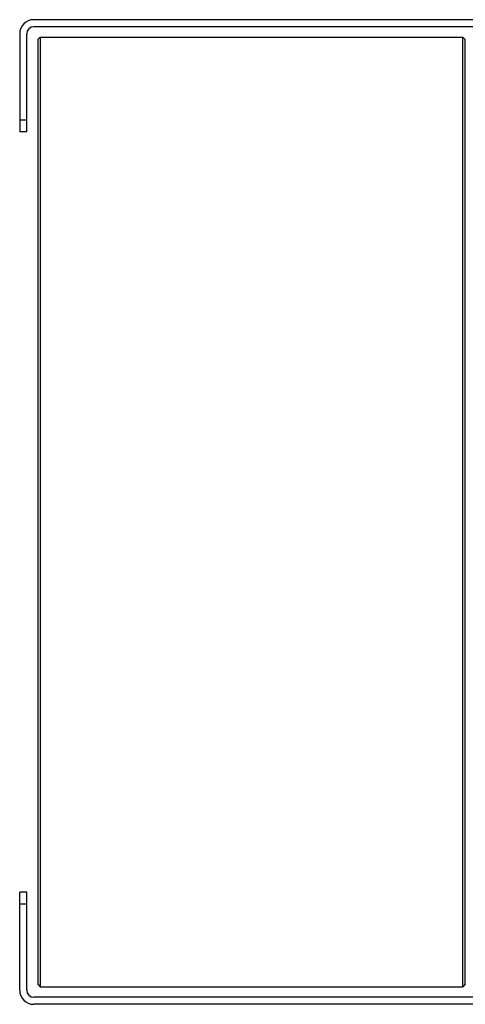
# Model space of a CAD drawing. Extents: x -3094 to 1181, y 8 to 2279.
# Tile 5 of 64: x -2163 to -1973, y 228 to 647. Entities that reach past the tile are written whole.
import ezdxf

# ---------------------------------------------------------------- set-up
doc = ezdxf.new("R2010")
doc.units = 0
doc.header["$LTSCALE"] = 65.395
doc.layers.get('0').update_dxf_attribs({"linetype": 'CONTINUOUS'})

msp = doc.modelspace()

# ---------------------------------------------------------------- linework, layer by layer
at = {"color": 7, "linetype": 'CONTINUOUS'}
for p, q in [((-1957.91, 647.13), (-2156.91, 647.13)), ((-2162.91, 641.13), (-2162.91, 599.45)), ((-2159.91, 599.45), (-2159.91, 641.13)), ((-1957.91, 644.13), (-2156.91, 644.13)), ((-2155.11, 638.63), (-2154.11, 639.63)), ((-2155.11, 638.63), (-2155.11, 236.63)), ((-2154.11, 639.63), (-2154.11, 235.63)), ((-2154.11, 639.63), (-1974.11, 639.63)), ((-1974.11, 235.63), (-1974.11, 639.63)), ((-1973.11, 638.63), (-1974.11, 639.63)), ((-1973.11, 236.63), (-1973.11, 638.63)), ((-2159.91, 599.45), (-2162.91, 599.45)), ((-2162.91, 234.13), (-2162.91, 275.81)), ((-2159.91, 275.81), (-2162.91, 275.81)), ((-2159.91, 234.13), (-2159.91, 275.81)), ((-2155.11, 236.63), (-2154.11, 235.63)), ((-2154.11, 235.63), (-1974.11, 235.63)), ((-1973.11, 236.63), (-1974.11, 235.63)), ((-1957.91, 231.13), (-2156.91, 231.13)), ((-1957.91, 228.13), (-2156.91, 228.13))]:
    msp.add_line(p, q, dxfattribs=at)
at = {"color": 9, "linetype": 'CONTINUOUS'}
for p, q in [((-2162.91, 604.45), (-2159.91, 604.45)), ((-2159.91, 270.81), (-2162.91, 270.81))]:
    msp.add_line(p, q, dxfattribs=at)
at = {"color": 7, "linetype": 'CONTINUOUS'}
for centre, radius, start, end in [((-2156.91, 641.13), 6, 90, 180), ((-2156.91, 641.13), 3, 90, 180), ((-2156.91, 234.13), 6, 180, 270), ((-2156.91, 234.13), 3, 180, 270)]:
    msp.add_arc(centre, radius, start, end, dxfattribs=at)

doc.saveas('drawing.dxf')
